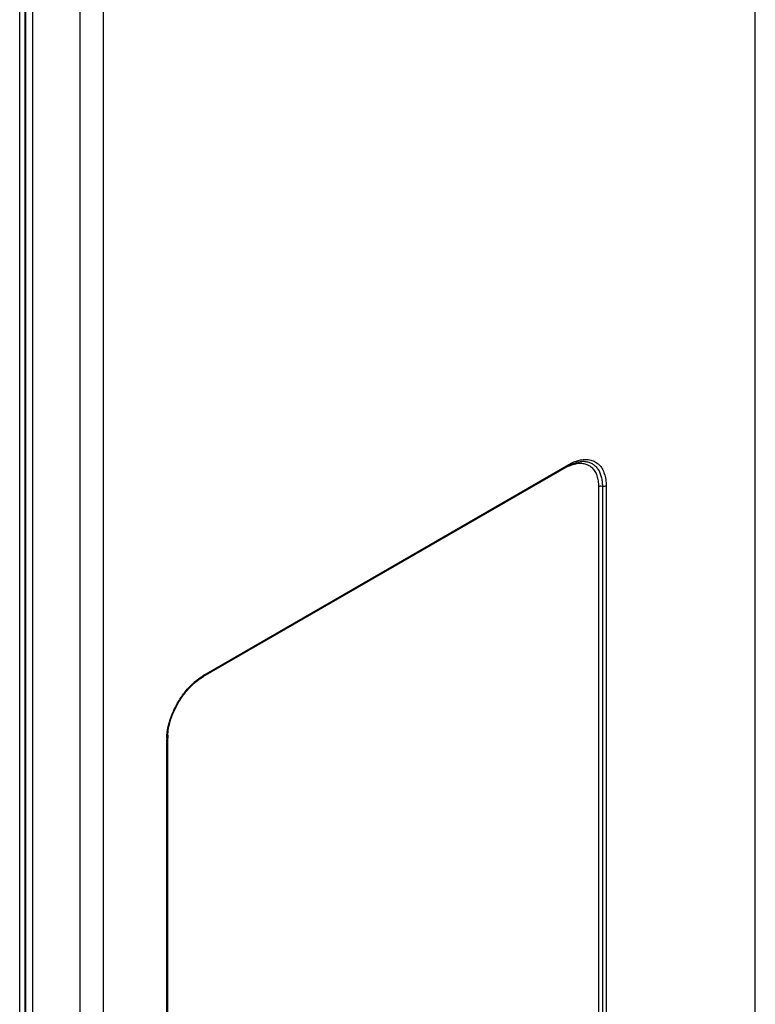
# Model space of a CAD drawing. Header units: inches. Extents: x 0 to 34, y 0 to 22.
# Tile 86 of 121: x 28.409 to 29.249, y 15.406 to 16.531. Entities that reach past the tile are written whole.
import ezdxf

# ---------------------------------------------------------------- set-up
doc = ezdxf.new("R2010")
doc.units = ezdxf.units.IN
doc.header["$LTSCALE"] = 1.87
doc.header["$MEASUREMENT"] = 0
doc.layers.get('0').update_dxf_attribs({"linetype": 'CONTINUOUS'})

msp = doc.modelspace()

# ---------------------------------------------------------------- linework, layer by layer
at = {"color": 7, "linetype": 'CONTINUOUS'}
for p, q in [((29.2489, 14.6379), (29.2489, 18.7706)), ((28.4778, 18.1267), (28.4778, 14.422)), ((28.5046, 18.1269), (28.5046, 14.4221)), ((28.4091, 14.6325), (28.4091, 17.9998)), ((28.4155, 14.6362), (28.4155, 18.0035)), ((28.416, 14.6309), (28.416, 17.9984)), ((28.4243, 14.62), (28.4243, 17.9875)), ((28.6186, 15.7803), (29.0355, 16.021)), ((28.6194, 15.782), (29.0362, 16.0227)), ((29.0699, 15.9974), (29.0699, 14.8462)), ((29.0743, 15.9978), (29.0743, 14.8466)), ((29.0787, 15.9982), (29.0787, 14.847)), ((28.6157, 15.7783), (28.6188, 15.7801)), ((28.5781, 14.5589), (28.5781, 15.7101)), ((28.5784, 15.7101), (28.5784, 15.7136)), ((28.577, 14.5574), (28.577, 15.7086))]:
    msp.add_line(p, q, dxfattribs=at)
for centre, radius, start, end in [((28.6474, 15.7307), 0.0573, 121.8639, 123.4419), ((28.6457, 15.7335), 0.0541, 120.0182, 121.8615), ((28.648, 15.7325), 0.0572, 120.0087, 121.5541), ((28.6342, 15.7086), 0.0572, 178.4475, 179.9929), ((28.6354, 15.71), 0.0573, 176.5586, 178.1371), ((28.6315, 15.7101), 0.0534, 178.1284, 179.9944)]:
    msp.add_arc(centre, radius, start, end, dxfattribs=at)
for points, knots in [([(29.0355, 16.021), (29.0361, 16.0213), (29.0384, 16.0226), (29.0408, 16.0237), (29.0426, 16.0243)], [0, 0, 0, 0, 0.261143, 1, 1, 1, 1]), ([(29.0362, 16.0227), (29.0373, 16.0233), (29.0414, 16.0255), (29.0458, 16.0271), (29.0492, 16.0278)], [0, 0, 0, 0, 0.26596, 1, 1, 1, 1]), ([(29.0426, 16.0243), (29.0432, 16.0246), (29.0454, 16.0253), (29.0477, 16.0258), (29.0494, 16.026)], [0, 0, 0, 0, 0.263285, 1, 1, 1, 1]), ([(29.0492, 16.0278), (29.0512, 16.0283), (29.0552, 16.0287), (29.061, 16.028), (29.0663, 16.0259), (29.0707, 16.0225), (29.0743, 16.0178), (29.0768, 16.0121), (29.0783, 16.0054), (29.0787, 16.0007), (29.0787, 15.9982)], [0, 0, 0, 0, 0.126724, 0.243936, 0.355833, 0.467635, 0.584579, 0.710928, 0.849298, 1, 1, 1, 1]), ([(29.0494, 16.026), (29.0499, 16.0261), (29.052, 16.0263), (29.0541, 16.0263), (29.0556, 16.026)], [0, 0, 0, 0, 0.263691, 1, 1, 1, 1]), ([(29.0556, 16.026), (29.057, 16.0258), (29.0597, 16.0252), (29.0635, 16.0233), (29.0667, 16.0206), (29.0705, 16.016), (29.0729, 16.01), (29.0741, 16.0033), (29.0743, 15.9997), (29.0743, 15.9978)], [0, 0, 0, 0, 0.113738, 0.22483, 0.336687, 0.45265, 0.706554, 0.848396, 1, 1, 1, 1]), ([(29.0362, 16.0227), (29.0362, 16.0225), (29.0362, 16.0221), (29.0361, 16.0216), (29.0358, 16.0212), (29.0356, 16.0211), (29.0355, 16.021)], [0, 0, 0, 0, 0.293102, 0.549298, 0.78064, 1, 1, 1, 1]), ([(29.0358, 16.0207), (29.0365, 16.021), (29.0391, 16.0222), (29.0419, 16.0231), (29.044, 16.0235)], [0, 0, 0, 0, 0.261925, 1, 1, 1, 1]), ([(29.044, 16.0235), (29.0457, 16.0239), (29.0493, 16.0243), (29.0544, 16.0237), (29.059, 16.0218), (29.0629, 16.0188), (29.066, 16.0147), (29.0683, 16.0096), (29.0696, 16.0038), (29.0699, 15.9996), (29.0699, 15.9974)], [0, 0, 0, 0, 0.126656, 0.243828, 0.355717, 0.467537, 0.584515, 0.710895, 0.849285, 1, 1, 1, 1]), ([(29.0699, 15.9974), (29.0705, 15.9978), (29.072, 15.9982), (29.0735, 15.9981), (29.0743, 15.9978)], [0, 0, 0, 0, 0.483956, 1, 1, 1, 1]), ([(29.0787, 15.9982), (29.078, 15.9979), (29.0765, 15.9975), (29.075, 15.9976), (29.0743, 15.9978)], [0, 0, 0, 0, 0.483956, 1, 1, 1, 1]), ([(28.6063, 15.772), (28.6072, 15.7729), (28.6109, 15.7763), (28.6149, 15.7793), (28.6181, 15.7812)], [0, 0, 0, 0, 0.260753, 1, 1, 1, 1]), ([(28.6063, 15.7709), (28.607, 15.7716), (28.61, 15.7744), (28.6133, 15.7769), (28.6158, 15.7786)], [0, 0, 0, 0, 0.259868, 1, 1, 1, 1]), ([(28.6194, 15.782), (28.6194, 15.7817), (28.6193, 15.781), (28.6189, 15.7805), (28.6186, 15.7803)], [0, 0, 0, 0, 0.550684, 1, 1, 1, 1]), ([(28.579, 15.7247), (28.5801, 15.7291), (28.5829, 15.7379), (28.5891, 15.7504), (28.5968, 15.762), (28.603, 15.7689), (28.6063, 15.772)], [0, 0, 0, 0, 0.245215, 0.499794, 0.754475, 1, 1, 1, 1]), ([(28.5801, 15.7255), (28.5811, 15.7297), (28.5838, 15.7381), (28.5898, 15.7502), (28.5972, 15.7613), (28.6031, 15.7679), (28.6063, 15.7709)], [0, 0, 0, 0, 0.244968, 0.499972, 0.75499, 1, 1, 1, 1]), ([(28.577, 15.7101), (28.5771, 15.7113), (28.5773, 15.7162), (28.5782, 15.721), (28.579, 15.7247)], [0, 0, 0, 0, 0.238979, 1, 1, 1, 1]), ([(28.5782, 15.7134), (28.5783, 15.7144), (28.5786, 15.7185), (28.5793, 15.7225), (28.5801, 15.7255)], [0, 0, 0, 0, 0.239752, 1, 1, 1, 1]), ([(28.577, 15.7086), (28.5773, 15.7087), (28.5778, 15.7092), (28.5781, 15.7098), (28.5781, 15.7101)], [0, 0, 0, 0, 0.549706, 1, 1, 1, 1])]:
    msp.add_open_spline(points, degree=3, knots=knots, dxfattribs=at)

doc.saveas('drawing.dxf')
